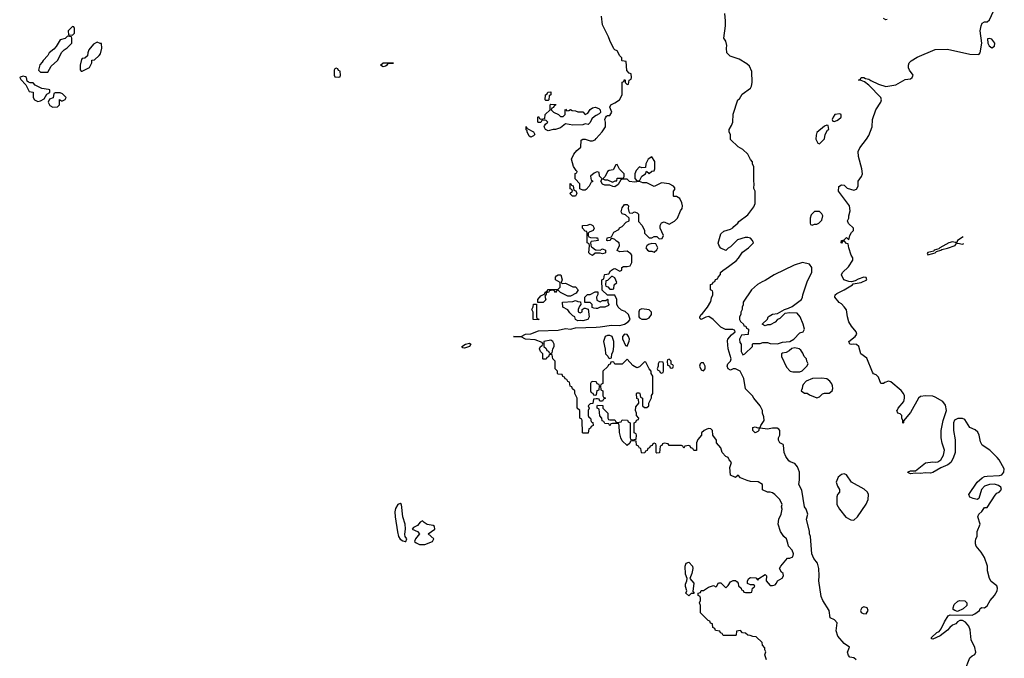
# Model space of a CAD drawing. Header units: inches. Extents: x 2710684 to 2828758, y 857022 to 965663.
# Tile 231 of 256: x 2765322 to 2773310, y 923502 to 928680. Entities that reach past the tile are written whole.
import ezdxf

# ---------------------------------------------------------------- set-up
doc = ezdxf.new("R2010")
doc.units = ezdxf.units.IN
doc.header["$MEASUREMENT"] = 0
doc.layers.add('C7962', color=7, linetype='Continuous')
doc.layers.add('C7972', color=7, linetype='Continuous')

msp = doc.modelspace()

# ---------------------------------------------------------------- linework, layer by layer
at = {"layer": 'C7962', "color": 4}
for points, elevation in [([(2765750, 928626), (2765714, 928590), (2765718, 928558), (2765750, 928554), (2765766, 928570), (2765766, 928610), (2765762, 928622)], 16), ([(2765710, 928546), (2765692, 928528), (2765650, 928518), (2765616.9, 928463.1), (2765598.8, 928441.2), (2765562, 928410), (2765551.3, 928388.7), (2765512, 928350), (2765505.4, 928334.6), (2765486.4, 928313.6), (2765474, 928270), (2765490, 928254), (2765550, 928254), (2765576.4, 928303.6), (2765628, 928350), (2765663.1, 928416.9), (2765683.1, 928436.9), (2765708.4, 928451.6), (2765746, 928490), (2765746, 928530), (2765742, 928542)], 16), ([(2765950, 928498), (2765919.6, 928480.4), (2765883.6, 928436.4), (2765874, 928410), (2765872.7, 928387.3), (2765851.6, 928368.4), (2765830, 928366), (2765823.6, 928356.4), (2765812, 928310), (2765812.7, 928272.7), (2765822, 928262), (2765830, 928262), (2765888.4, 928291.6), (2765906, 928330), (2765907.3, 928352.7), (2765930, 928354), (2765968, 928390), (2765976.4, 928403.6), (2765988, 928450), (2765986, 928486), (2765974, 928486)], 16), ([(2767890, 928286), (2767878, 928282), (2767874, 928270), (2767874, 928230), (2767878, 928218), (2767910, 928214), (2767922, 928218), (2767926, 928230), (2767922, 928262), (2767907.3, 928267.3), (2767902, 928282)], 16), ([(2768270, 928299), (2768248, 928310), (2768270, 928330.8), (2768354, 928330), (2768350, 928326), (2768310, 928326), (2768302, 928318), (2768302, 928310), (2768290, 928304)], 12), ([(2765350, 928222), (2765326, 928214), (2765322, 928210), (2765330, 928194), (2765372.7, 928152.7), (2765398, 928098), (2765431.6, 928091.6), (2765432, 928050), (2765442, 928030), (2765470, 928018), (2765490, 928022), (2765520.4, 928039.6), (2765543.1, 928076.9), (2765566, 928090), (2765566, 928110), (2765555.3, 928115.3), (2765501.2, 928121.2), (2765448.7, 928148.7), (2765430, 928168), (2765408, 928168), (2765394.6, 928174.6), (2765382, 928182), (2765378, 928210), (2765370, 928218)], 16), ([(2765650, 928086), (2765610, 928086), (2765598, 928082), (2765592.7, 928047.3), (2765564.7, 928035.3), (2765554, 928010), (2765565.4, 927985.4), (2765590, 927972), (2765630, 927974), (2765646, 927990), (2765646, 928034), (2765662, 928022), (2765670, 928022), (2765690, 928034), (2765698, 928050), (2765670, 928078)], 16), ([(2769590, 928026), (2769586, 928030), (2769588.4, 928071.6), (2769602, 928078), (2769607.3, 928092.7), (2769630, 928094), (2769632, 928070), (2769618, 928062), (2769614, 928030), (2769610, 928026)], 12), ([(2769470, 927728.7), (2769456.4, 927736.4), (2769438, 927770), (2769438, 927778), (2769430, 927786), (2769430, 927814), (2769438, 927798), (2769491.1, 927771.1), (2769502, 927750), (2769490, 927738)], 12), ([(2769830, 927248.7), (2769806, 927250), (2769786, 927270), (2769806, 927290), (2769802, 927302), (2769788.4, 927308.4), (2769788.4, 927351.6), (2769794, 927350), (2769798, 927338), (2769812.7, 927332.7), (2769818, 927298), (2769832.7, 927292.7), (2769839.6, 927279.6), (2769842, 927270)], 12), ([(2769722, 926542), (2769750, 926544.7), (2769810, 926514), (2769830, 926514), (2769852, 926490), (2769836.9, 926463.1), (2769790, 926438), (2769770, 926438), (2769708.4, 926468.4), (2769690, 926486), (2769678, 926482), (2769670, 926468), (2769662, 926482), (2769650, 926486), (2769618, 926482), (2769614, 926470), (2769594, 926466), (2769594, 926454), (2769582, 926438), (2769591.1, 926408.9), (2769570, 926386), (2769526, 926386), (2769526, 926410), (2769550, 926442), (2769582, 926458), (2769586, 926470), (2769602, 926478), (2769610, 926492), (2769690, 926494), (2769706, 926510), (2769706, 926550), (2769668, 926570), (2769668.4, 926591.6), (2769676.4, 926603.6), (2769690, 926612), (2769712, 926610), (2769722, 926570), (2769714, 926550)], 12), ([(2769530, 926246), (2769488.7, 926250), (2769487.3, 926307.3), (2769478, 926330), (2769487.3, 926352.7), (2769490, 926374), (2769514, 926374), (2769514, 926270), (2769518, 926258), (2769532.7, 926252.7)], 12), ([(2769870, 926302), (2769886, 926310), (2769886, 926330), (2769900.4, 926339.6), (2769910, 926342), (2769932.7, 926332.7), (2769942, 926270), (2769930, 926248), (2769890, 926238), (2769870, 926242), (2769850, 926238), (2769830, 926248), (2769826, 926270), (2769810, 926278), (2769784, 926304), (2769770, 926328), (2769728.7, 926348.7), (2769726, 926390), (2769810, 926394), (2769830, 926402), (2769850, 926394), (2769872.7, 926392.7), (2769874, 926370), (2769863.6, 926356.4), (2769854, 926330), (2769854, 926310)], 12), ([(2768930, 926015.3), (2768918, 926018), (2768908.7, 926028.7), (2768938, 926050), (2768970, 926056), (2768982, 926050), (2768970, 926028.7)], 12), ([(2769630, 926082), (2769574, 926070), (2769574, 926030), (2769592.7, 926012.7), (2769598, 925998), (2769612.7, 925992.7), (2769618, 925978), (2769630, 925974), (2769642, 925978), (2769646, 926010), (2769658, 926030), (2769658, 926050), (2769648, 926070)], 12), ([(2768410, 924758), (2768390, 924749.6), (2768370, 924717.2), (2768365.8, 924690), (2768368, 924650), (2768386.2, 924526.2), (2768396.5, 924490), (2768410, 924466.4), (2768430, 924453.4), (2768450, 924448.4), (2768455.3, 924450), (2768462.7, 924470), (2768449.6, 924489.6), (2768446.6, 924506.6), (2768452.1, 924552.1), (2768449.7, 924590), (2768429.8, 924649.8), (2768419.3, 924750)], 16), ([(2768590, 924617.2), (2768570, 924605.2), (2768550, 924578), (2768518, 924562), (2768506, 924550), (2768550, 924530.7), (2768566.8, 924510), (2768533.4, 924470), (2768524, 924450), (2768537.6, 924437.6), (2768564.4, 924424.4), (2768610, 924424.4), (2768672.3, 924450), (2768681.2, 924470), (2768637.2, 924510), (2768689.6, 924550), (2768686.6, 924570), (2768677.5, 924577.5), (2768626.9, 924586.9), (2768602.2, 924602.2)], 16)]:
    msp.add_lwpolyline(points, close=True, dxfattribs=dict(at, elevation=elevation))
at = {"layer": 'C7962', "color": 4, "elevation": 12}
for points in [[(2770000, 927903.8), (2769984.5, 927895.5), (2769963.5, 927876.5), (2769950, 927846), (2769934, 927830), (2769910, 927835.3), (2769890, 927828.7), (2769810, 927825.2), (2769750, 927835.3), (2769710, 927802), (2769670, 927789), (2769650, 927788.7), (2769610, 927778), (2769588.9, 927788.9), (2769578, 927810), (2769580.4, 927819.6), (2769587.3, 927832.7), (2769606, 927850), (2769590, 927866), (2769558, 927862), (2769550, 927846), (2769530, 927846), (2769526, 927850), (2769526, 927890), (2769530, 927894), (2769538, 927878), (2769550, 927874), (2769582, 927878), (2769586, 927910), (2769626, 927950), (2769626, 927990), (2769630, 927994), (2769672.7, 927992.7), (2769670, 927986), (2769658, 927982), (2769652.7, 927967.3), (2769638, 927962), (2769634, 927950), (2769654, 927930), (2769694, 927910), (2769710, 927894), (2769730, 927894), (2769746, 927910), (2769746, 927950), (2769750, 927954), (2769762, 927942), (2769776.4, 927943.6), (2769790, 927952), (2769803.6, 927943.6), (2769830, 927942), (2769850, 927934), (2769890, 927932), (2769910, 927912), (2769930, 927922), (2769950, 927952), (2769970, 927966), (2769990.9, 927970.9), (2770000, 927967.4)], [(2770000, 927442.4), (2769983.6, 927436.4), (2769954, 927410), (2769958, 927378), (2769970, 927374), (2769970, 927366), (2769958, 927362), (2769942, 927330), (2769916.9, 927303.1), (2769910, 927298), (2769890, 927298), (2769867.3, 927307.3), (2769866, 927350), (2769828.4, 927388.4), (2769828.4, 927431.6), (2769842, 927438), (2769846, 927450), (2769836.4, 927456.4), (2769815.3, 927490), (2769798, 927550), (2769818, 927590), (2769841.2, 927618.8), (2769873.6, 927646.4), (2769878, 927702), (2769890, 927711.3), (2769910.9, 927710.9), (2769950, 927698), (2769970, 927698), (2769990, 927704.7), (2770000, 927715.8)], [(2770000, 926786.5), (2769990, 926786), (2769970, 926768), (2769950, 926778), (2769938, 926790), (2769946, 926850), (2769942, 926862), (2769926, 926870), (2769926, 926950), (2769922, 926962), (2769910, 926966), (2769888.4, 926988.4), (2769888, 927012), (2769927.3, 927012.7), (2769950, 927022), (2769971.1, 927011.1), (2769982, 926990), (2769974, 926970), (2769942, 926958), (2769934, 926950), (2769934, 926930), (2769938, 926918), (2769952.7, 926912.7), (2770000, 926912.1)], [(2770000, 926888), (2769958, 926882), (2769954, 926870), (2769958, 926838), (2769970, 926834), (2769992.7, 926812.7), (2770000, 926812.5)], [(2770000, 926338.8), (2769980.4, 926340.4), (2769967.3, 926347.3), (2769966, 926370), (2769950, 926386), (2769907.3, 926387.3), (2769906, 926430), (2769928.9, 926451.1), (2769950, 926452), (2769990, 926472), (2770000, 926472)], [(2770000, 925604.8), (2769978, 925602), (2769972.7, 925567.3), (2769950, 925566), (2769934, 925550), (2769942, 925530), (2769934, 925510), (2769934, 925470), (2769938, 925458), (2769954, 925450), (2769958, 925418), (2769972.7, 925412.7), (2769974, 925390), (2769958, 925382), (2769952.7, 925367.3), (2769938, 925362), (2769932.7, 925327.3), (2769892.7, 925327.3), (2769888, 925330), (2769886, 925430), (2769882, 925442), (2769866, 925450), (2769866, 925510), (2769846, 925530), (2769846, 925610), (2769826, 925650), (2769826, 925670), (2769807.3, 925687.3), (2769802, 925702), (2769787.3, 925707.3), (2769782, 925742), (2769770, 925746), (2769762, 925762), (2769748, 925768), (2769742, 925782), (2769727.3, 925787.3), (2769722, 925802), (2769690, 925806), (2769686, 925810), (2769686, 925830), (2769666, 925850), (2769666, 925910), (2769646, 925930), (2769642, 925962), (2769630, 925966), (2769618, 925962), (2769612.7, 925947.3), (2769598, 925942), (2769592.7, 925927.3), (2769570, 925926), (2769566, 925930), (2769566, 925970), (2769546, 925990), (2769538, 926010), (2769546, 926030), (2769562, 926038), (2769566, 926050), (2769562, 926062), (2769504.1, 926084.1), (2769426, 926090), (2769390, 926108), (2769328, 926110), (2769390, 926112), (2769426, 926130), (2769470, 926133.4), (2769530, 926157.3), (2769690, 926163), (2769750, 926176), (2769790, 926171), (2769830, 926182), (2770000, 926187.7)], [(2770000, 925742.2), (2769970, 925746), (2769958, 925742), (2769954, 925730), (2769954, 925670), (2769958, 925658), (2769972.7, 925652.7), (2769978, 925638), (2769990, 925634), (2770000, 925637.3)]]:
    msp.add_lwpolyline(points, dxfattribs=at)
at = {"layer": 'C7972', "color": 4}
for points, elevation in [([(2770000, 927715.8), (2770048.7, 927770), (2770074, 927810), (2770074, 927850), (2770068.9, 927871.1), (2770074.6, 927885.4), (2770082, 927898), (2770090, 927902), (2770110, 927902), (2770126, 927930), (2770108.7, 927970), (2770118, 927990), (2770150, 928004.7), (2770188, 928030), (2770208.7, 928070), (2770210, 928174), (2770222, 928178), (2770230, 928194), (2770234, 928190), (2770234, 928170), (2770250, 928154), (2770262, 928158), (2770266, 928190), (2770282, 928198), (2770286, 928210), (2770282, 928242), (2770267.3, 928247.3), (2770248.4, 928268.4), (2770242, 928342), (2770210, 928346), (2770206, 928350), (2770206, 928370), (2770190, 928386), (2770168.4, 928428.4), (2770150, 928435.3), (2770143.2, 928443.2), (2770109, 928510), (2770100.2, 928540.2), (2770050, 928638), (2770042, 928710)], 12), ([(2772108.7, 923490), (2772090, 923504), (2772058, 923510), (2772045.2, 923525.2), (2772037.2, 923550), (2772052.9, 923592.9), (2772010, 923622), (2771960.2, 923680.2), (2771945.2, 923725.2), (2771955.3, 923790), (2771933.6, 923813.6), (2771898, 923830), (2771889, 923890), (2771839, 923970), (2771823.2, 924003.2), (2771806, 924130), (2771809.3, 924170), (2771806, 924230), (2771793.2, 924273.2), (2771765.2, 924310), (2771749.3, 924350), (2771737.2, 924490), (2771729.2, 924510), (2771729, 924530), (2771704, 924630), (2771715.3, 924670), (2771702, 924710), (2771689, 924730), (2771666.3, 924866.3), (2771644, 924910), (2771649, 924950), (2771648.7, 925010), (2771632.9, 925052.9), (2771610, 925082), (2771574, 925094), (2771563.1, 925103.1), (2771538.6, 925138.6), (2771524, 925170), (2771518, 925230), (2771515.3, 925235.3), (2771488.9, 925248.9), (2771478, 925270), (2771478, 925290), (2771488, 925310), (2771488, 925350), (2771480.4, 925360.4), (2771468.4, 925368.4), (2771430, 925369), (2771390, 925359.3), (2771330, 925368), (2771318, 925362), (2771318, 925350), (2771310, 925342), (2771290, 925329), (2771269.3, 925350), (2771270, 925374), (2771290, 925378), (2771310, 925371.3), (2771328, 925372), (2771334, 925390), (2771362, 925430), (2771360.4, 925460.4), (2771348.9, 925488.9), (2771348, 925510), (2771328, 925550), (2771278, 925610), (2771268, 925630), (2771210, 925686), (2771198, 925770), (2771168, 925830), (2771130, 925848.7), (2771110, 925848.7), (2771090, 925838), (2771070, 925848), (2771062, 925870), (2771068, 925890), (2771088, 925910), (2771094, 925930), (2771068.7, 926010), (2771063.1, 926076.9), (2771068, 926090), (2771096.4, 926123.6), (2771126, 926150), (2771122, 926162), (2771107.3, 926167.3), (2771048.9, 926168.9), (2771020.4, 926180.4), (2771010, 926186), (2770948.4, 926248.4), (2770913.2, 926273.2), (2770888.4, 926268.4), (2770850, 926249.4), (2770840.9, 926260.9), (2770839.3, 926270), (2770849.5, 926290), (2770861.2, 926298.8), (2770901.2, 926350), (2770930, 926394), (2770935.3, 926424.7), (2770946, 926450), (2770946, 926470), (2770942, 926482), (2770926, 926490), (2770927.3, 926532.7), (2770942, 926538), (2770947.3, 926552.7), (2770962, 926558), (2770967.3, 926572.7), (2770982, 926578), (2770987.3, 926592.7), (2771007.3, 926612.7), (2771008, 926630), (2771028, 926650), (2771043.1, 926656.9), (2771134.8, 926725.2), (2771154.2, 926745.8), (2771186, 926794), (2771235.3, 926830), (2771275.3, 926870), (2771268, 926890), (2771250, 926908), (2771230, 926914), (2771206.4, 926913.6), (2771146.4, 926893.6), (2771090, 926838), (2771070, 926828), (2771050, 926808.7), (2771010, 926828), (2771000.2, 926840.2), (2770989, 926869), (2771010, 926944.7), (2771033.6, 926966.4), (2771090, 926982), (2771108.4, 926991.6), (2771116.4, 927003.6), (2771148, 927030), (2771156.4, 927043.6), (2771230, 927098), (2771278, 927162), (2771288.7, 927190), (2771288, 927290), (2771278, 927310), (2771282, 927350), (2771278, 927370), (2771278, 927490), (2771268.4, 927508.4), (2771267.3, 927527.3), (2771250, 927546), (2771228.4, 927588.4), (2771188.4, 927628.4), (2771150, 927648), (2771089.1, 927709.1), (2771087.3, 927747.3), (2771078, 927770), (2771078, 927790), (2771098, 927822), (2771108.7, 927850), (2771110, 927914), (2771148, 928030), (2771160.4, 928039.6), (2771183.1, 928076.9), (2771250, 928126), (2771258.6, 928141.4), (2771264, 928170), (2771260.4, 928260.4), (2771243.1, 928303.1), (2771222, 928322), (2771158.9, 928358.9), (2771084.7, 928384.7), (2771058, 928410), (2771055.3, 928450), (2771059, 928470), (2771050, 928506), (2771035.3, 928530), (2771049, 928630), (2771049.2, 928670), (2771044, 928730)], 8), ([(2772990, 923402.8), (2773030, 923506), (2773050, 923522.8), (2773070, 923531.3), (2773079.3, 923550), (2773070, 923588), (2773042, 923650), (2773032, 923732), (2773021.2, 923761.2), (2772994.6, 923794.6), (2772970, 923808), (2772950, 923808), (2772930, 923798), (2772918, 923782), (2772890, 923769.2), (2772868.2, 923751.8), (2772850, 923729.2), (2772790, 923684), (2772730, 923658), (2772720.4, 923660.4), (2772718, 923670), (2772762, 923710), (2772780.2, 923719.8), (2772799.1, 923740.9), (2772823.7, 923796.3), (2772855.3, 923844.7), (2772870, 923854), (2773050, 923852), (2773070, 923862), (2773108, 923890), (2773115.3, 923904.7), (2773127.3, 923912.7), (2773150, 923911.3), (2773170, 923926.8), (2773194.5, 923970), (2773229.5, 924010), (2773252, 924050), (2773256, 924070), (2773249.3, 924089.3), (2773204.1, 924124.1), (2773189, 924150), (2773174, 924210), (2773173.2, 924250), (2773150, 924318), (2773122, 924362), (2773082, 924410), (2773075.3, 924430), (2773075.3, 924450), (2773078, 924470), (2773088.7, 924490), (2773089.2, 924530), (2773114.5, 924590), (2773095.1, 924650), (2773102.7, 924670), (2773127, 924693), (2773150, 924724.7), (2773170, 924724.7), (2773235.8, 924824.2), (2773250, 924839.3), (2773269.2, 924850), (2773286, 924870), (2773282.7, 924890), (2773263.9, 924903.9), (2773230, 924914), (2773190, 924911.6), (2773150, 924896.2), (2773125.5, 924870), (2773102.8, 924797.2), (2773090.6, 924789.4), (2773057, 924797), (2773029.4, 924809.4), (2773021.2, 924830), (2773089.6, 924930), (2773130, 924964.4), (2773150, 924975.3), (2773170, 924978.7), (2773270, 924984.4), (2773288.7, 924990), (2773306.6, 925010), (2773310, 925038), (2773269.4, 925110), (2773252, 925130), (2773193.2, 925190), (2773129.3, 925230), (2773115.9, 925255.9), (2773106, 925310), (2773094, 925334), (2773073.3, 925353.3), (2773030, 925374), (2772990, 925438), (2772970, 925445.1), (2772932.8, 925447.2), (2772906.1, 925433.9), (2772898.4, 925410), (2772897.6, 925350), (2772911.9, 925271.9), (2772912.4, 925170), (2772896.4, 925123.6), (2772876, 925090), (2772851.3, 925070), (2772794.2, 925045.8), (2772730, 925009.5), (2772710, 925003.7), (2772670, 925006), (2772630, 924999.3), (2772590, 925002), (2772550, 924998), (2772527.3, 925007.3), (2772530, 925014), (2772550, 925022), (2772590, 925022), (2772670, 925086), (2772730, 925094.8), (2772750, 925090.7), (2772770, 925093.4), (2772796, 925110), (2772816, 925150), (2772825.2, 925190), (2772806, 925246), (2772798, 925290), (2772798.4, 925350), (2772813.3, 925430), (2772841.6, 925510), (2772833.6, 925553.6), (2772810, 925583.7), (2772750, 925619.3), (2772730, 925626), (2772670, 925629.6), (2772630, 925624.5), (2772613.4, 925610), (2772550, 925495.3), (2772492, 925428), (2772492, 925412), (2772488, 925408), (2772486, 925430), (2772478, 925450), (2772478, 925470), (2772464, 925484), (2772446, 925490), (2772438, 925510), (2772444.7, 925515.3), (2772449.2, 925530), (2772495.1, 925584.9), (2772500.7, 925610), (2772499.6, 925630), (2772492, 925650), (2772472.6, 925672.6), (2772390, 925743.7), (2772370, 925749.4), (2772341.6, 925738.4), (2772330, 925729), (2772308.7, 925728.7), (2772290, 925782), (2772270, 925799), (2772250, 925808), (2772240.9, 925820.9), (2772194.5, 925934.5), (2772146, 925970), (2772129, 926030), (2772110, 926045.2), (2772090, 926049.2), (2772070, 926045.2), (2772058, 926050), (2772048.7, 926070), (2772101.2, 926110), (2772112.3, 926130), (2772109.3, 926150), (2772070, 926196), (2772049.6, 926230), (2772037.6, 926270), (2772030, 926328), (2772012.1, 926352.1), (2771990, 926375.3), (2771970, 926388), (2771935.3, 926430), (2771939, 926450), (2771950, 926461), (2772010, 926490.8), (2772078, 926530), (2772083.1, 926536.9), (2772148, 926550), (2772195.3, 926570), (2772188.7, 926588.7), (2772170, 926592.3), (2772123.4, 926576.6), (2772098.8, 926561.2), (2772070, 926554), (2772050, 926557.2), (2772009.3, 926569.3), (2771988, 926610), (2771998, 926630), (2772044.7, 926675.3), (2772082, 926730), (2772082, 926750), (2772068.7, 926770), (2772048, 926830), (2772042, 926862), (2772030, 926866), (2772010, 926886), (2771998, 926882), (2771990, 926868), (2771986, 926870), (2771988, 926890), (2772010, 926894), (2772030, 926914), (2772050, 926894), (2772058, 926930), (2772070, 926954), (2772086, 926970), (2772086, 926990), (2772047.3, 927027.3), (2772038, 927050), (2772048.7, 927071.3), (2772048.7, 927088.7), (2772059, 927130), (2772053.2, 927170), (2771966, 927290), (2771967.3, 927327.3), (2771990, 927342), (2772010, 927338), (2772034.8, 927314.8), (2772090, 927297.3), (2772110, 927306), (2772123.7, 927330), (2772125.2, 927370), (2772152.4, 927407.6), (2772159.6, 927430), (2772155.1, 927470), (2772127, 927570), (2772125.1, 927610), (2772139.1, 927640.9), (2772192, 927710), (2772210, 927741), (2772237, 927810), (2772242, 927870), (2772267, 927950), (2772308.7, 928010), (2772314, 928030), (2772308, 928050), (2772210, 928148.7), (2772175.3, 928175.3), (2772150, 928188), (2772126, 928190), (2772142, 928198), (2772148.4, 928211.6), (2772170, 928212), (2772183.6, 928203.6), (2772210, 928198), (2772226, 928186), (2772290, 928156), (2772350, 928138), (2772430, 928152), (2772506, 928194), (2772550, 928200.4), (2772563.7, 928210), (2772569.6, 928230), (2772541.2, 928270), (2772532.7, 928290), (2772532.7, 928310), (2772539.3, 928330), (2772553.3, 928346.7), (2772604.2, 928375.8), (2772750, 928438), (2772850, 928441.3), (2773030, 928399.5), (2773103.1, 928396.9), (2773115.3, 928410), (2773128.7, 928490), (2773115.3, 928590), (2773122, 928630), (2773130, 928652), (2773150, 928662), (2773170, 928662), (2773190, 928678), (2773221.6, 928750)], 4), ([(2772359.6, 928680.4), (2772350, 928678), (2772330, 928688.7)], 4), ([(2770000, 927967.4), (2770019.8, 927959.8), (2770032, 927950), (2770032.7, 927927.3), (2770023.6, 927916.4), (2770000, 927903.8)], 12), ([(2770000, 926187.7), (2770031.3, 926188.7), (2770122.5, 926202.5), (2770190, 926200.5), (2770228, 926210), (2770258, 926230), (2770275.3, 926250), (2770262, 926290), (2770233.6, 926313.6), (2770204.7, 926324.7), (2770178, 926350), (2770167.3, 926372.7), (2770166, 926410), (2770150, 926446), (2770090, 926446), (2770047.3, 926487.3), (2770046, 926570), (2770062, 926578), (2770066, 926610), (2770070, 926614), (2770102, 926618), (2770116.4, 926643.6), (2770140.4, 926659.6), (2770150, 926662), (2770190, 926642), (2770206, 926650), (2770208.4, 926671.6), (2770220.4, 926679.6), (2770250, 926678), (2770274.6, 926685.4), (2770288.4, 926711.6), (2770288, 926770), (2770280.4, 926780.4), (2770250, 926802), (2770190, 926798), (2770170, 926808), (2770188, 926850), (2770186, 926870), (2770163.1, 926883.1), (2770150, 926898), (2770130, 926906), (2770118, 926902), (2770111.6, 926888.4), (2770090, 926886), (2770086, 926890), (2770088, 926910), (2770122, 926918), (2770142, 926958), (2770182, 926978), (2770188, 926992), (2770210, 927002), (2770243.1, 927036.9), (2770266, 927050), (2770266, 927070), (2770236.4, 927096.4), (2770210, 927106), (2770202, 927122), (2770210, 927154), (2770230, 927182), (2770250, 927182), (2770262, 927170), (2770258, 927150), (2770263.6, 927123.6), (2770270, 927114), (2770290, 927112), (2770310, 927122), (2770332.7, 927112.7), (2770342, 927102), (2770343.6, 927043.6), (2770372, 927010), (2770391, 926971), (2770392, 926950), (2770419.6, 926919.6), (2770430, 926912), (2770450, 926912), (2770470, 926922), (2770490, 926922), (2770510, 926902), (2770534.6, 926905.4), (2770546, 926930), (2770518, 926990), (2770518, 927010), (2770530, 927034), (2770550, 927042), (2770590, 927022), (2770633.6, 927046.4), (2770658, 927070), (2770682, 927130), (2770695.3, 927150), (2770698, 927170), (2770694.6, 927194.6), (2770678, 927230), (2770650, 927246), (2770630, 927246), (2770626, 927250), (2770626, 927290), (2770638, 927302), (2770636.4, 927316.4), (2770626, 927330), (2770590, 927348), (2770530, 927358), (2770470, 927328.7), (2770410, 927358), (2770376.4, 927356.4), (2770350, 927368), (2770310, 927362), (2770268.4, 927368.4), (2770250, 927386), (2770210, 927386), (2770198, 927382), (2770176.9, 927343.1), (2770150, 927326), (2770132.7, 927327.3), (2770110, 927338), (2770070, 927338), (2770050, 927346), (2770038, 927370), (2770048, 927390), (2770026, 927410), (2770022, 927442), (2770010, 927446), (2770000, 927442.4)], 12), ([(2770000, 926912.1), (2770010, 926912), (2770014, 926890), (2770000, 926888)], 12), ([(2772976.6, 926919.4), (2772930.8, 926890), (2772925.4, 926874.6), (2772910, 926872.7), (2772890, 926879.6), (2772861, 926870), (2772786, 926830), (2772779.1, 926820.9), (2772741, 926810), (2772738, 926802), (2772690, 926791.6), (2772685.4, 926785.4), (2772690, 926774), (2772730, 926783), (2772748.7, 926790), (2772760.1, 926799.9), (2772795.3, 926810), (2772802.7, 926817.3), (2772850, 926827.2), (2772911, 926849), (2772916.4, 926863.6), (2772933.2, 926866.8), (2772970, 926860.9), (2772981.5, 926865.8)], 4), ([(2770000, 926812.5), (2770030, 926812), (2770050, 926822), (2770074, 926810), (2770074, 926790), (2770070, 926788), (2770050, 926782), (2770030, 926788), (2770000, 926786.5)], 12), ([(2770000, 926472), (2770012, 926472), (2770012.7, 926452.7), (2770002, 926430), (2770004.7, 926404.7), (2770030, 926392), (2770050, 926402), (2770078, 926402), (2770090, 926414), (2770094, 926410), (2770094, 926390), (2770102, 926370), (2770098, 926362), (2770070, 926348), (2770030, 926348), (2770010, 926338), (2770000, 926338.8)], 12), ([(2771382, 923490), (2771368.4, 923528.4), (2771375.3, 923555.3), (2771368, 923570), (2771367.3, 923587.3), (2771348.4, 923608.4), (2771346, 923630), (2771296.4, 923676.4), (2771270, 923678), (2771247.3, 923687.3), (2771228.4, 923688.4), (2771210, 923706), (2771187.3, 923707.3), (2771170, 923726), (2771138, 923722), (2771134, 923690), (2771130, 923686), (2771030, 923686), (2771022, 923702), (2771007.3, 923707.3), (2771002, 923722), (2770967.3, 923727.3), (2770962, 923742), (2770946, 923750), (2770942, 923782), (2770927.3, 923787.3), (2770922, 923802), (2770907.3, 923807.3), (2770846, 923870), (2770846, 923930), (2770838, 923950), (2770846, 923970), (2770846, 923990), (2770842, 924002), (2770826, 924010), (2770826, 924030), (2770846, 924034), (2770850, 924052), (2770870, 924052), (2770910, 924078), (2770950, 924092), (2770970, 924082), (2770975.3, 924084.7), (2770990, 924114), (2771010, 924114), (2771050, 924074), (2771070, 924092), (2771090, 924122), (2771110, 924132), (2771130, 924132), (2771142, 924122), (2771152, 924110), (2771154, 924090), (2771174, 924070), (2771178, 924058), (2771192.7, 924052.7), (2771198, 924038), (2771210, 924034), (2771250, 924034), (2771262, 924038), (2771266, 924070), (2771282, 924078), (2771286, 924090), (2771276.4, 924096.4), (2771250, 924098), (2771227.3, 924107.3), (2771226, 924130), (2771238, 924150), (2771250, 924158), (2771294.8, 924154.8), (2771310, 924134), (2771318, 924150), (2771370, 924182), (2771382, 924170), (2771378, 924130), (2771411.6, 924091.6), (2771430, 924091.3), (2771450, 924098), (2771462, 924110), (2771469.3, 924130.7), (2771508.4, 924151.6), (2771518, 924170), (2771515.3, 924190), (2771501.2, 924201.2), (2771486, 924230), (2771497.2, 924250), (2771550, 924314), (2771570, 924314), (2771595.3, 924324.7), (2771599, 924350), (2771590, 924378), (2771558, 924410), (2771554.6, 924434.6), (2771542, 924470), (2771522, 924490), (2771494, 924530), (2771475.3, 924590), (2771482, 924630), (2771499, 924670), (2771508.7, 924710), (2771502, 924730), (2771508, 924750), (2771488, 924790), (2771448, 924830), (2771430, 924842), (2771410, 924848.7), (2771390, 924848.7), (2771348.7, 924868.7), (2771348, 924910), (2771312.9, 924932.9), (2771250, 924935.3), (2771223.1, 924943.1), (2771170, 924966), (2771150, 924986), (2771130, 924968), (2771090, 924986), (2771082, 925050), (2771098, 925090), (2771078, 925110), (2771068.7, 925128.7), (2771050, 925138), (2771022, 925170), (2771008.9, 925208.9), (2770975.3, 925250), (2770975.3, 925270), (2770946, 925310), (2770942, 925350), (2770930, 925362), (2770910, 925366), (2770890, 925358), (2770874, 925350), (2770854, 925330), (2770854, 925310), (2770823.6, 925276.4), (2770814, 925250), (2770814, 925186), (2770790, 925186), (2770782, 925202), (2770767.3, 925207.3), (2770762, 925222), (2770750, 925226), (2770718, 925222), (2770710, 925206), (2770702, 925222), (2770690, 925226), (2770590, 925226), (2770582, 925242), (2770550, 925246), (2770538, 925242), (2770532.7, 925227.3), (2770518, 925222), (2770512.7, 925167.3), (2770490, 925166), (2770486, 925170), (2770486, 925230), (2770482, 925242), (2770470, 925246), (2770458, 925242), (2770452.7, 925227.3), (2770438, 925222), (2770432.7, 925207.3), (2770418, 925202), (2770412.7, 925187.3), (2770398, 925182), (2770392.7, 925167.3), (2770370, 925166), (2770366, 925170), (2770362, 925202), (2770350, 925206), (2770342, 925222), (2770326, 925230), (2770322, 925262), (2770310, 925266), (2770278, 925262), (2770272.7, 925247.3), (2770250, 925226), (2770210, 925266), (2770198, 925290), (2770187.3, 925332.7), (2770186, 925390), (2770182, 925402), (2770170, 925406), (2770130, 925406), (2770118, 925402), (2770110, 925386), (2770102, 925402), (2770070, 925406), (2770062, 925422), (2770047.3, 925427.3), (2770046, 925450), (2770028, 925468), (2770022, 925522), (2770006, 925530), (2770006, 925550), (2770010, 925554), (2770052.7, 925552.7), (2770054, 925530), (2770094, 925490), (2770094, 925450), (2770098, 925438), (2770110, 925434), (2770150, 925434), (2770158, 925418), (2770170, 925414), (2770202, 925418), (2770210, 925434), (2770252.7, 925432.7), (2770258, 925418), (2770274, 925410), (2770274, 925290), (2770278, 925278), (2770290, 925274), (2770322, 925278), (2770326, 925310), (2770322, 925322), (2770306, 925330), (2770306, 925410), (2770322, 925418), (2770327.3, 925432.7), (2770342, 925438), (2770346, 925450), (2770326, 925470), (2770326, 925490), (2770318, 925510), (2770320.4, 925539.6), (2770346, 925570), (2770342, 925602), (2770328.4, 925608.4), (2770326, 925650), (2770330, 925654), (2770350, 925654), (2770354, 925650), (2770358, 925618), (2770374, 925610), (2770374, 925550), (2770390, 925534), (2770410, 925534), (2770426, 925550), (2770426, 925570), (2770447.3, 925612.7), (2770448.4, 925631.6), (2770458, 925650), (2770458, 925790), (2770446, 925810), (2770446, 925830), (2770428.4, 925848.4), (2770402, 925902), (2770390, 925906), (2770350, 925866), (2770330, 925858), (2770296.4, 925876.4), (2770250, 925926), (2770210, 925886), (2770150, 925886), (2770142, 925902), (2770130, 925906), (2770118, 925902), (2770112.7, 925887.3), (2770098, 925882), (2770092.7, 925867.3), (2770054, 925830), (2770054, 925730), (2770038, 925722), (2770034, 925710), (2770038, 925678), (2770054, 925670), (2770054, 925630), (2770058, 925618), (2770074, 925610), (2770058, 925602), (2770050, 925586), (2770027.3, 925587.3), (2770022, 925602), (2770010, 925606), (2770000, 925604.8)], 12), ([(2770000, 925637.3), (2770002, 925638), (2770007.3, 925672.7), (2770022, 925678), (2770026, 925710), (2770022, 925722), (2770007.3, 925727.3), (2770002, 925742), (2770000, 925742.2)], 12)]:
    msp.add_lwpolyline(points, dxfattribs=dict(at, elevation=elevation))
for points, elevation in [([(2773190, 928528), (2773174, 928526), (2773176, 928490), (2773187.9, 928467.9), (2773210, 928451), (2773230, 928464.7), (2773232, 928490), (2773210, 928522)], 4), ([(2771976.4, 927916.4), (2771934, 927910), (2771922, 927890), (2771914, 927870), (2771918, 927858), (2771930, 927854), (2771950, 927862), (2771966, 927870), (2771986, 927890), (2771986, 927910)], 8), ([(2771870, 927826), (2771850, 927818), (2771790, 927766), (2771783.6, 927743.6), (2771782, 927710), (2771798, 927678), (2771810, 927674), (2771850, 927714), (2771858, 927750), (2771876.4, 927783.6), (2771886, 927790), (2771882, 927822)], 8), ([(2770450, 927568), (2770422, 927550), (2770402, 927510), (2770398, 927482), (2770370, 927478), (2770350, 927486), (2770322, 927458), (2770311.3, 927430), (2770312, 927392), (2770330, 927374), (2770350, 927374), (2770368.7, 927410), (2770398, 927430), (2770407.3, 927452.7), (2770430, 927434), (2770450, 927452), (2770470, 927454), (2770475.3, 927470), (2770474, 927530)], 12), ([(2770170, 927506), (2770158, 927502), (2770138, 927462), (2770103.6, 927456.4), (2770091.6, 927448.4), (2770072, 927408), (2770054, 927390), (2770070, 927382), (2770090, 927382), (2770130, 927362), (2770154, 927374), (2770166, 927374), (2770170, 927394), (2770210, 927394), (2770222, 927398), (2770226, 927410), (2770226, 927430), (2770187.3, 927467.3)], 12), ([(2771810, 927126), (2771770, 927126), (2771743.6, 927096.4), (2771734, 927070), (2771734, 927030), (2771738, 927018), (2771750, 927014), (2771770, 927022), (2771790, 927022), (2771806, 927030), (2771830, 927054), (2771838, 927090), (2771830, 927106)], 8), ([(2770450, 926866), (2770423.6, 926856.4), (2770410, 926846), (2770402, 926830), (2770414, 926810), (2770430, 926802), (2770450, 926802), (2770470, 926794), (2770490, 926814), (2770498, 926830), (2770482, 926862)], 12), ([(2771671.9, 926711.9), (2771604.7, 926690), (2771442, 926610), (2771370, 926565.2), (2771345.2, 926554.8), (2771307.5, 926532.5), (2771258, 926490), (2771192, 926390), (2771191.1, 926368.9), (2771182, 926350), (2771182, 926330), (2771172.7, 926307.3), (2771171.6, 926288.4), (2771162, 926270), (2771162, 926250), (2771170, 926234), (2771194, 926210), (2771198, 926198), (2771214, 926194), (2771218, 926178), (2771234, 926170), (2771232.7, 926127.3), (2771178, 926122), (2771162, 926090), (2771163.6, 926063.6), (2771174, 926050), (2771174, 925990), (2771190, 925962), (2771206, 925970), (2771266, 926030), (2771266, 926050), (2771270, 926054), (2771330, 926054), (2771350, 926062), (2771390, 926062), (2771410, 926054), (2771470, 926052), (2771510, 926066), (2771570, 926071), (2771602, 926090), (2771650, 926142), (2771678, 926150), (2771688, 926170), (2771679, 926210), (2771654, 926270), (2771630, 926299), (2771570, 926304), (2771530, 926298), (2771490, 926258), (2771470, 926248), (2771450, 926228), (2771410, 926206), (2771390, 926206), (2771370, 926198), (2771346, 926210), (2771388.7, 926251.3), (2771395.3, 926270), (2771403.2, 926276.8), (2771430, 926291), (2771470, 926298), (2771526, 926330), (2771560.2, 926339.8), (2771590, 926354.8), (2771664, 926410), (2771674, 926430), (2771675.3, 926450), (2771710, 926554), (2771748.4, 926631.6), (2771748, 926670), (2771730, 926698)], 8), ([(2770130, 926598), (2770122, 926598), (2770090, 926566), (2770078, 926562), (2770074, 926530), (2770078, 926518), (2770092.7, 926512.7), (2770110, 926494), (2770130, 926494), (2770142, 926498), (2770146, 926530), (2770166, 926550), (2770150, 926586)], 12), ([(2770370, 926335.3), (2770350, 926326), (2770344.7, 926310), (2770344.7, 926270), (2770350, 926262), (2770370, 926251.3), (2770408.4, 926251.6), (2770430, 926262), (2770448, 926290), (2770447.3, 926307.3), (2770430, 926326)], 12), ([(2770230, 926128.7), (2770211.3, 926110), (2770211.6, 926091.6), (2770238, 926038), (2770250, 926034), (2770267.3, 926072.7), (2770268, 926090), (2770262, 926110), (2770250, 926128)], 12), ([(2770110, 926119.3), (2770090, 926118), (2770071.3, 926110), (2770058, 926070), (2770072.7, 926007.3), (2770074, 925970), (2770092.7, 925952.7), (2770098, 925938), (2770110, 925934), (2770122, 925938), (2770126, 925970), (2770138, 925990), (2770142, 926030), (2770142, 926070), (2770128.7, 926110)], 12), ([(2771610, 926019), (2771586.8, 926013.2), (2771565.4, 925994.6), (2771539.6, 925980.4), (2771510, 925975.3), (2771502, 925970), (2771502, 925950), (2771543.6, 925863.6), (2771574, 925830), (2771594.6, 925825.4), (2771650, 925824.7), (2771670, 925831.3), (2771708, 925870), (2771718, 925890), (2771708, 925910), (2771706, 925930), (2771686, 925950), (2771676.4, 925976.4), (2771660.4, 926000.4), (2771646, 926010)], 8), ([(2770510, 925906), (2770502, 925890), (2770502, 925870), (2770494, 925850), (2770498, 925838), (2770512.7, 925832.7), (2770518, 925818), (2770530, 925814), (2770542, 925818), (2770546, 925830), (2770546, 925890), (2770542, 925902)], 12), ([(2770590, 925926), (2770578, 925922), (2770574, 925910), (2770578, 925878), (2770594, 925874), (2770598, 925858), (2770610, 925854), (2770622, 925858), (2770626, 925870), (2770622, 925882), (2770606, 925886), (2770606, 925910)], 12), ([(2770870, 925898), (2770850, 925898), (2770842, 925890), (2770838, 925870), (2770850, 925842), (2770870, 925832), (2770882, 925850), (2770882, 925870)], 12), ([(2771830, 925774), (2771754, 925770), (2771702, 925750), (2771678, 925722), (2771671.6, 925708.4), (2771671.3, 925688.7), (2771662, 925670), (2771690, 925652), (2771710, 925651.3), (2771730, 925638), (2771790, 925614), (2771810, 925622), (2771834.6, 925645.4), (2771850, 925651.3), (2771890, 925652), (2771914, 925670), (2771919, 925690), (2771916, 925710), (2771910, 925728), (2771894, 925750), (2771870, 925768.7)], 8), ([(2772010, 924997.2), (2771990, 924993.2), (2771961, 924970), (2771944.7, 924930), (2771956.9, 924896.9), (2771974, 924870), (2771972, 924850), (2771958, 924830), (2771952, 924810), (2771952, 924750), (2771972, 924710), (2772025.4, 924645.4), (2772063.6, 924623.6), (2772090, 924622), (2772118, 924650), (2772189.4, 924750.6), (2772206, 924790), (2772209.2, 924830), (2772199, 924850), (2772173.8, 924873.8), (2772069.5, 924929.5), (2772029.3, 924989.3)], 8), ([(2770750, 924008), (2770726, 924030), (2770735.3, 924050), (2770723.1, 924083.1), (2770723.1, 924103.1), (2770735.3, 924130), (2770738, 924150), (2770723.7, 924183.7), (2770721.2, 924250), (2770730, 924272), (2770750, 924282), (2770781, 924250), (2770782.8, 924230), (2770774.8, 924190), (2770758, 924150), (2770790.4, 924110.4), (2770782, 924042), (2770794, 924030), (2770790, 924026), (2770770, 924026)], 12), ([(2772170, 923918), (2772154, 923910), (2772142, 923890), (2772150, 923874), (2772163.6, 923863.6), (2772190, 923862), (2772206, 923890), (2772198, 923910)], 8), ([(2772930, 923882), (2772908, 923888), (2772896.4, 923896.4), (2772894, 923910), (2772903.3, 923936.7), (2772934.2, 923965.8), (2772950, 923971), (2772990, 923966.8), (2773006.8, 923950), (2773006.8, 923930), (2772976.3, 923903.7)], 4)]:
    msp.add_lwpolyline(points, close=True, dxfattribs=dict(at, elevation=elevation))

doc.saveas('drawing.dxf')
